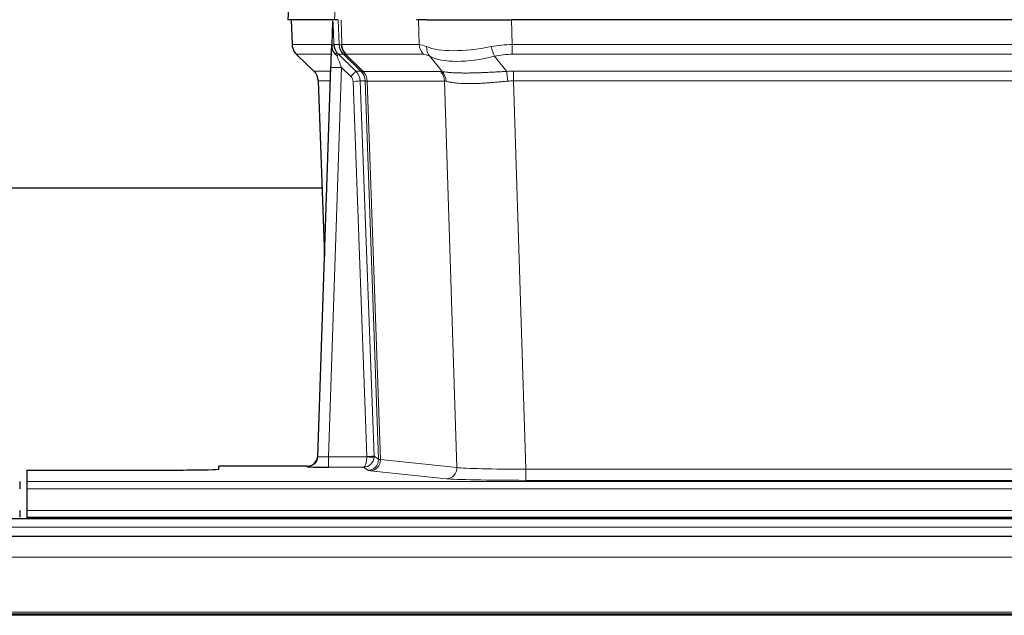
# Model space of a CAD drawing. Header units: inches. Extents: x 0 to 29700, y -16 to 21000.
# Tile 109 of 235: x 3757 to 4034, y 16918 to 17086. Entities that reach past the tile are written whole.
import ezdxf

# ---------------------------------------------------------------- set-up
doc = ezdxf.new("R2010")
doc.units = ezdxf.units.IN
doc.layers.add('1', color=7, linetype='Continuous', true_color=0xffffff)

msp = doc.modelspace()

# ---------------------------------------------------------------- linework, layer by layer
at = {"layer": '1', "color": 2, "linetype": 'Continuous', "lineweight": 25}
for p, q in [((3833.109, 17093.161), (3832.728, 17086.002)), ((3845.863, 17086.002), (3832.745, 17086.002)), ((3833.669, 17086.002), (3833.918, 17078.992)), ((3845.283, 17085.571), (3845.056, 17078.841)), ((3846.647, 17086.002), (3845.863, 17086.002)), ((3871.797, 17086.002), (3868.902, 17086.002)), ((3871.797, 17086.002), (3895.655, 17086.002)), ((4110.879, 17086.002), (3895.655, 17086.002)), ((3845.056, 17078.841), (3845.054, 17078.791)), ((3835.33, 17075.987), (3840.119, 17071.429)), ((3846.915, 17076.27), (3851.842, 17071.52)), ((3841.158, 16963.147), (3844.846, 17072.524)), ((3841.279, 17068.773), (3843.058, 17019.499)), ((3842.435, 17038.623), (3674.195, 17038.623)), ((3841.15, 16963.013), (3841.158, 16963.147)), ((3759.267, 16959.301), (3759.267, 16956.027)), ((3759.267, 16959.301), (3803.267, 16959.301)), ((3838.17, 16960.381), (3813.267, 16960.381)), ((3813.267, 16959.563), (3813.267, 16960.381)), ((3757.267, 16956.027), (3757.267, 16953.958)), ((3759.267, 16956.027), (3759.267, 16953.958)), ((3759.267, 16953.958), (3759.267, 16947.932)), ((3757.267, 16947.932), (3757.267, 16946.002)), ((3759.267, 16947.932), (3759.267, 16946.002)), ((4246.767, 16945.607), (3269.767, 16945.607)), ((3759.267, 16946.002), (3759.267, 16945.607)), ((3759.267, 16946.002), (4247.267, 16946.002)), ((4246.767, 16940.607), (3269.767, 16940.607)), ((4246.767, 16918.418), (3269.767, 16918.418))]:
    msp.add_line(p, q, dxfattribs=at)
at = {"layer": '1', "color": 110, "linetype": 'Continuous', "lineweight": 13}
for p, q in [((3833.125, 17093.159), (3832.745, 17086.002)), ((3845.863, 17086.002), (3846.236, 17093.159)), ((3833.686, 17086.002), (3833.933, 17079.008)), ((3847.132, 17079.008), (3846.889, 17086.002)), ((3847.674, 17086.002), (3847.917, 17079.008)), ((3869.664, 17079.008), (3869.473, 17086.002)), ((3895.655, 17086.002), (3895.846, 17079.008)), ((3833.933, 17079.008), (3845.061, 17079.008)), ((3845.67, 17079.008), (3847.132, 17079.008)), ((3847.917, 17079.008), (3869.664, 17079.008)), ((3895.846, 17076.27), (3895.846, 17079.008)), ((3895.846, 17079.008), (4110.688, 17079.008)), ((3844.971, 17076.27), (3835.152, 17076.27)), ((3835.247, 17076.078), (3840.06, 17071.497)), ((3848.35, 17076.27), (3846.915, 17076.27)), ((3853.279, 17071.514), (3848.388, 17076.258)), ((3848.933, 17076.258), (3853.879, 17071.462)), ((3870.847, 17076.27), (3849.1, 17076.27)), ((3876.117, 17071.394), (3872.623, 17075.712)), ((3890.822, 17075.712), (3894.275, 17071.443)), ((4110.688, 17076.27), (3895.846, 17076.27)), ((3847.844, 17072.527), (3844.15, 16962.986)), ((3850.454, 17070.012), (3847.844, 17072.527)), ((3840.073, 17071.52), (3844.812, 17071.52)), ((3851.842, 17071.52), (3853.254, 17071.52)), ((3853.879, 17071.462), (3875.614, 17071.462)), ((3896.188, 17068.782), (3896.188, 17071.52)), ((3896.188, 17071.52), (4110.346, 17071.52)), ((3844.72, 17068.785), (3841.291, 17068.785)), ((3841.291, 17068.785), (3843.064, 17019.672)), ((3854.956, 16963.082), (3851.065, 17068.644)), ((3853.063, 17068.785), (3856.954, 16963.223)), ((3854.472, 17068.785), (3853.063, 17068.785)), ((3858.183, 16962.326), (3854.472, 17068.785)), ((3855.055, 17068.741), (3858.768, 16962.212)), ((3876.796, 17068.741), (3855.061, 17068.741)), ((3880.253, 16959.965), (3876.796, 17068.741)), ((3896.188, 17068.782), (3899.662, 16959.496)), ((4110.346, 17068.782), (3896.188, 17068.782)), ((3844.15, 16962.986), (3854.955, 16962.986)), ((3844.15, 16962.986), (3844.15, 16960.092)), ((3856.954, 16963.223), (3858.183, 16962.326)), ((3858.768, 16962.212), (3880.253, 16959.965)), ((3838.159, 16960.249), (3838.17, 16960.381)), ((3844.15, 16960.092), (3853.992, 16960.092)), ((3855.186, 16959.22), (3853.992, 16960.092)), ((3877.345, 16956.848), (3855.86, 16959.095)), ((3899.662, 16959.496), (3899.662, 16956.392)), ((3899.662, 16959.496), (4106.872, 16959.496)), ((3759.267, 16956.027), (4247.267, 16956.027)), ((4106.872, 16956.392), (3899.662, 16956.392)), ((3759.267, 16953.958), (4247.267, 16953.958)), ((3759.267, 16947.932), (4247.267, 16947.932)), ((4246.767, 16943.243), (3269.767, 16943.243)), ((4246.767, 16934.749), (3269.767, 16934.749)), ((4246.767, 16919.267), (3269.767, 16919.267)), ((4246.767, 16918.842), (3269.767, 16918.842))]:
    msp.add_line(p, q, dxfattribs=at)
for centre, major_axis, ratio, start_param, end_param in [((3837.929, 17079.148), (0, 4), 0.9993908, 1.6057029, 2.3736478), ((3843.673, 17078.938), (-1.999, -0.077), 0.1036431, 2.3309857, 3.1065184), ((3851.127, 17079.148), (0, 4), 0.9993908, 1.6057029, 2.3736478), ((3874.926, 17056.148), (-27.808, 22.856), 0.0163197, 6.2307105, 6.2626907), ((3851.165, 17079.136), (1.703, 3.619), 0.9971774, 2.0444506, 2.8128075), ((3873.776, 17089.237), (26.658, 10.191), 0.0473724, 3.1922144, 3.3375655), ((3874.926, 17056.148), (-27.661, 22.629), 0.117212, 6.1415193, 6.1734995), ((3851.63, 17079.136), (-0.603, 3.954), 0.9772749, 1.4578558, 2.2262127), ((3851.796, 17079.148), (0, 4), 0.9702957, 1.6057029, 2.3736478), ((3873.543, 17079.148), (0, 4), 0.9702957, 1.6057029, 2.3736478), ((3896.496, 17056.148), (-27.492, 22.639), 0.1155218, 5.9182109, 6.1390417), ((3875.32, 17078.589), (1.736, 3.604), 0.8689501, 2.008197, 2.795133), ((3895.593, 17089.237), (26.677, 8.186), 0.3267204, 3.5164364, 4.4002733), ((3896.496, 17056.148), (-26.983, 1.545), 0.8452785, 4.7847941, 5.0056249), ((3890.822, 17078.589), (-0.881, 3.902), 0.2224052, 1.5615969, 2.3485329), ((3858.967, 17053.27), (-23.826, 22.997), 0.016839, 6.265741, 6.3949638), ((3844.94, 17075.486), (-1.583, -1.222), 0.0276319, 2.3426468, 3.1139303), ((3845.527, 17074.831), (-1.388, -1.44), 0.0242285, 2.3413968, 3.1173399), ((3847.844, 17072.597), (-1.856, 4.567), 0.0053314, 0.7881854, 1.5839148), ((3849.692, 17079.148), (-3.533, 1.889), 0.9978057, 1.1483084, 1.2948087), ((3872.15, 17053.27), (-23.81, 22.997), 0.0168486, 6.2337623, 6.2657425), ((3873.776, 17089.237), (25.449, 12.923), 0.0600246, 3.1865743, 3.3319254), ((3872.23, 17053.27), (-23.636, 22.829), 0.1185166, 6.1610865, 6.1930668), ((3893.799, 17053.27), (-23.46, 22.829), 0.1194803, 5.9401815, 6.1610123), ((3895.593, 17089.237), (25.873, 10.634), 0.4068526, 3.4799804, 4.3638173), ((3896.496, 17053.27), (-16.721, 16.271), 0.9721633, 5.4982631, 5.7190939), ((3847.844, 17072.423), (2.998, -0.101), 0.0348797, 1.5719726, 3.1427689), ((3864.941, 17047.503), (-24.879, 24.014), 0.016827, 6.2657537, 6.3097783), ((3837.296, 17068.643), (0, -4), 0.9993908, 1.606401, 2.3736478), ((3850.454, 17070.082), (-1.388, -1.44), 0.0242285, 1.5456675, 3.1173399), ((3849.065, 17068.573), (-1.703, 1.052), 0.998638, 3.7311375, 4.4983842), ((3849.065, 17068.643), (-2.83, 2.828), 0.9993905, 3.9625957, 4.7298425), ((3850.477, 17068.643), (0, -4), 0.9993908, 1.606401, 2.3736478), ((3878.091, 17047.503), (-24.847, 24.013), 0.0168511, 6.2432972, 6.2657507), ((3850.502, 17068.637), (-1.442, -3.731), 0.998056, 1.9750302, 2.7420583), ((3851.177, 17068.584), (-0.019, -4), 0.9702844, 1.6145674, 2.378208), ((3851.183, 17068.584), (0, -4), 0.9702957, 1.6100662, 2.3736478), ((3872.918, 17068.584), (0, -4), 0.9702957, 1.6100662, 2.3736478), ((3899.679, 17047.353), (-24.592, 23.931), 0.1189226, 6.0865623, 6.1615802), ((3873.421, 17068.517), (-0.926, -3.891), 0.9457602, 1.8333412, 2.5978993), ((3896.978, 17047.52), (-17.528, 16.98), 0.9676454, 5.4983416, 5.5781892), ((3894.275, 17068.566), (0.32, -3.987), 0.0824896, 1.6016287, 2.3703401), ((3851.065, 17068.714), (-1.999, -0.074), 0.0348758, 1.5695108, 3.106687), ((3875.314, 17044.626), (-20.849, 24.157), 0.0182438, 6.2485249, 6.2709784), ((3896.983, 17044.475), (-20.559, 24.143), 0.1188179, 6.1116391, 6.1866571), ((3896.978, 17044.642), (-2.819, 24.028), 0.8253154, 6.1813941, 6.2612416), ((3838.159, 16963.248), (-2.991, 0.235), 0.9996552, 1.6492063, 3.1415821), ((3844.163, 16963.248), (3.005, 0.103), 0.0869619, 3.134501, 4.7052973), ((3853.992, 16963.091), (0.028, 3), 0.3214645, 3.1707908, 4.6805006), ((3853.992, 16963.091), (0.98, 2.84), 0.9849493, 3.4786225, 4.9883323), ((3853.957, 16963.047), (-0.606, 0.798), 0.9977277, 4.0033761, 4.0991415), ((3854.955, 16963.056), (1.997, -0.118), 0.0348391, 4.7144422, 6.2458161), ((3854.956, 16963.152), (1.999, 0.074), 0.0348758, 4.7111034, 6.2482796), ((3855.186, 16962.219), (-1.769, -2.423), 0.9990158, 0.6312732, 2.2367485), ((3855.86, 16962.094), (-0.312, -2.984), 0.969741, 0.1074293, 1.71115), ((3853.957, 16963.117), (-0.383, 2.976), 0.9995817, 4.5240279, 4.6197934), ((3878.185, 16962.24), (-20.016, 0.105), 0.0266879, 0.0359631, 0.2452873), ((3878.185, 16959.241), (-23.014, 0), 0.0261612, 0.0358052, 0.2451294), ((3877.345, 16959.847), (-0.312, -2.984), 0.969741, 0.1074293, 1.71115), ((3899.668, 16959.994), (-20.013, 0.095), 0.0248544, 0.2452138, 1.5705958), ((3899.668, 16956.995), (23.012, 0), 0.0261647, 3.3867297, 4.7121117)]:
    msp.add_ellipse(centre, major_axis=major_axis, ratio=ratio, start_param=start_param, end_param=end_param, dxfattribs=at)
at = {"layer": '1', "color": 2, "linetype": 'Continuous', "lineweight": 25}
for centre, major_axis, ratio, start_param, end_param in [((3844.846, 17072.698), (0.227, 6.726), 0.0008736, 4.686473, 5.8457525), ((3837.283, 17068.62), (3.886, 0.947), 0.998973, 6.0801535, 6.8477658), ((3862.164, 17044.626), (-20.882, 24.158), 0.0154016, 6.2674704, 6.311495), ((3838.17, 16963.385), (0.15, 3), 0.998739, 3.1914798, 4.7286497), ((3803.267, 16959.563), (-10, 0), 0.0261859, 1.5707963, 3.1415927), ((3844.163, 16960.249), (6.003, 0), 0.0262109, 3.1395311, 4.7103274)]:
    msp.add_ellipse(centre, major_axis=major_axis, ratio=ratio, start_param=start_param, end_param=end_param, dxfattribs=at)
msp.add_open_spline([(3845.283, 17085.571), (3845.32, 17085.575), (3845.378, 17085.582), (3845.403, 17085.59), (3845.406, 17085.594)], degree=3, dxfattribs=at)
at = {"layer": '1', "color": 110, "linetype": 'Continuous', "lineweight": 13}
for points, knots in [([(3845.406, 17085.594), (3845.412, 17085.458), (3845.418, 17085.323), (3845.43, 17085.051), (3845.435, 17084.915), (3845.452, 17084.507), (3845.464, 17084.234), (3845.486, 17083.687), (3845.497, 17083.413), (3845.519, 17082.864), (3845.53, 17082.59), (3845.552, 17082.04), (3845.563, 17081.765), (3845.584, 17081.214), (3845.595, 17080.939), (3845.628, 17080.112), (3845.649, 17079.56), (3845.67, 17079.008)], [0, 0, 0, 0, 0.0625, 0.0625, 0.125, 0.125, 0.25, 0.25, 0.375, 0.375, 0.5, 0.5, 0.625, 0.625, 0.75, 0.75, 1, 1, 1, 1]), ([(3876.117, 17071.394), (3876.262, 17071.374), (3876.426, 17071.351), (3876.791, 17071.305), (3876.992, 17071.281), (3877.266, 17071.251), (3877.322, 17071.245), (3877.436, 17071.233), (3877.495, 17071.227), (3877.672, 17071.209), (3877.795, 17071.197), (3878.175, 17071.164), (3878.444, 17071.142), (3879.014, 17071.103), (3879.316, 17071.085), (3879.95, 17071.053), (3880.283, 17071.04), (3880.808, 17071.024), (3880.987, 17071.019), (3881.262, 17071.013), (3881.354, 17071.011), (3881.495, 17071.009), (3881.542, 17071.008), (3881.637, 17071.006), (3882.064, 17071), (3882.505, 17070.998), (3883.312, 17071), (3884.141, 17071.008), (3885.013, 17071.028), (3885.907, 17071.053), (3886.365, 17071.068), (3886.952, 17071.091), (3887.07, 17071.095), (3887.308, 17071.105), (3887.427, 17071.11), (3887.786, 17071.125), (3888.027, 17071.135), (3888.752, 17071.168), (3889.24, 17071.192), (3890.224, 17071.241), (3890.72, 17071.267), (3891.721, 17071.319), (3892.226, 17071.345), (3893.244, 17071.396), (3893.757, 17071.42), (3894.275, 17071.443)], [0, 0, 0, 0, 0.0625, 0.0625, 0.125, 0.125, 0.140625, 0.140625, 0.15625, 0.15625, 0.1875, 0.1875, 0.25, 0.25, 0.3125, 0.3125, 0.375, 0.375, 0.40625, 0.40625, 0.421875, 0.421875, 0.4296875, 0.4296875, 0.4375, 0.5, 0.5, 0.5625, 0.625, 0.625, 0.6875, 0.6875, 0.703125, 0.703125, 0.71875, 0.71875, 0.75, 0.75, 0.8125, 0.8125, 0.875, 0.875, 0.9375, 0.9375, 1, 1, 1, 1]), ([(3855.055, 17068.741), (3854.904, 17068.741), (3854.782, 17068.743), (3854.595, 17068.757), (3854.529, 17068.767), (3854.493, 17068.781)], [0, 0, 0, 0, 0.5, 0.5, 1, 1, 1, 1]), ([(3894.594, 17068.715), (3894.105, 17068.671), (3893.621, 17068.626), (3892.662, 17068.537), (3892.186, 17068.493), (3891.244, 17068.407), (3890.777, 17068.366), (3889.852, 17068.288), (3889.394, 17068.252), (3888.712, 17068.202), (3888.486, 17068.186), (3888.148, 17068.163), (3888.036, 17068.156), (3887.813, 17068.142), (3887.702, 17068.135), (3887.151, 17068.102), (3886.719, 17068.08), (3885.876, 17068.043), (3885.052, 17068.015), (3884.266, 17068.005), (3883.499, 17068.003), (3883.126, 17068.007), (3882.716, 17068.017), (3882.671, 17068.018), (3882.581, 17068.02), (3882.536, 17068.021), (3882.401, 17068.025), (3882.135, 17068.034), (3881.878, 17068.045), (3881.373, 17068.071), (3881.051, 17068.092), (3880.434, 17068.142), (3880.14, 17068.17), (3879.579, 17068.234), (3879.313, 17068.269), (3878.935, 17068.325), (3878.813, 17068.344), (3878.634, 17068.374), (3878.576, 17068.384), (3878.461, 17068.405), (3878.404, 17068.415), (3878.127, 17068.467), (3877.921, 17068.51), (3877.543, 17068.596), (3877.371, 17068.639), (3877.215, 17068.681)], [0, 0, 0, 0, 0.0625, 0.0625, 0.125, 0.125, 0.1875, 0.1875, 0.25, 0.25, 0.28125, 0.28125, 0.296875, 0.296875, 0.3125, 0.3125, 0.375, 0.375, 0.4375, 0.5, 0.5, 0.5625, 0.5625, 0.5703125, 0.5703125, 0.578125, 0.578125, 0.59375, 0.625, 0.625, 0.6875, 0.6875, 0.75, 0.75, 0.8125, 0.8125, 0.84375, 0.84375, 0.859375, 0.859375, 0.875, 0.875, 0.9375, 0.9375, 1, 1, 1, 1])]:
    msp.add_open_spline(points, degree=3, knots=knots, dxfattribs=at)
at = {"layer": '1', "color": 2, "linetype": 'Continuous', "lineweight": 25}
for points, knots in [([(3833.93, 17078.956), (3833.928, 17078.924), (3833.906, 17078.596), (3834.053, 17078.033), (3834.294, 17077.39), (3834.537, 17076.963), (3834.709, 17076.709), (3834.808, 17076.573), (3834.85, 17076.522)], [0, 0, 0, 0, 0.0267984, 0.2769207, 0.4859555, 0.6569382, 0.8419831, 1, 1, 1, 1]), ([(3845.054, 17078.791), (3845.05, 17078.671), (3845.053, 17078.433), (3845.078, 17078.199), (3845.106, 17078.026), (3845.116, 17077.969), (3845.135, 17077.883), (3845.142, 17077.854), (3845.156, 17077.798), (3845.163, 17077.769), (3845.202, 17077.63), (3845.239, 17077.521), (3845.324, 17077.311), (3845.373, 17077.209), (3845.443, 17077.086), (3845.457, 17077.062), (3845.486, 17077.013), (3845.501, 17076.989), (3845.547, 17076.917), (3845.58, 17076.871), (3845.647, 17076.78), (3845.682, 17076.736), (3845.754, 17076.649), (3845.792, 17076.607), (3845.85, 17076.544), (3845.869, 17076.523), (3845.909, 17076.481), (3845.929, 17076.46), (3845.969, 17076.418), (3845.989, 17076.397), (3846.029, 17076.353), (3846.049, 17076.331), (3846.068, 17076.307)], [0, 0, 0, 0, 0.125, 0.25, 0.25, 0.3125, 0.3125, 0.34375, 0.34375, 0.375, 0.375, 0.5, 0.5, 0.625, 0.625, 0.65625, 0.65625, 0.6875, 0.6875, 0.75, 0.75, 0.8125, 0.8125, 0.875, 0.875, 0.90625, 0.90625, 0.9375, 0.9375, 0.96875, 0.96875, 1, 1, 1, 1]), ([(3845.67, 17079.008), (3845.672, 17078.954), (3845.676, 17078.9), (3845.685, 17078.793), (3845.69, 17078.741), (3845.71, 17078.584), (3845.727, 17078.482), (3845.768, 17078.282), (3845.792, 17078.184), (3845.849, 17077.989), (3845.88, 17077.893), (3845.934, 17077.75), (3845.952, 17077.702), (3845.992, 17077.608), (3846.012, 17077.56), (3846.077, 17077.421), (3846.123, 17077.329), (3846.224, 17077.147), (3846.278, 17077.058), (3846.394, 17076.881), (3846.456, 17076.793), (3846.524, 17076.707)], [0, 0, 0, 0, 0.0625, 0.0625, 0.125, 0.125, 0.25, 0.25, 0.375, 0.375, 0.5, 0.5, 0.5625, 0.5625, 0.625, 0.625, 0.75, 0.75, 0.875, 0.875, 1, 1, 1, 1]), ([(3846.068, 17076.307), (3846.139, 17076.22), (3846.212, 17076.135), (3846.324, 17076.011), (3846.362, 17075.97), (3846.44, 17075.89), (3846.479, 17075.85), (3846.519, 17075.81)], [0, 0, 0, 0, 0.5, 0.5, 0.75, 0.75, 1, 1, 1, 1])]:
    msp.add_open_spline(points, degree=3, knots=knots, dxfattribs=at)
at = {"layer": '1', "color": 110, "linetype": 'Continuous', "lineweight": 13}
msp.add_open_spline([(3853.279, 17071.514), (3853.314, 17071.503), (3853.449, 17071.482), (3853.711, 17071.468), (3853.874, 17071.462)], degree=3, dxfattribs=at)
for points, weights in [([(3853.874, 17071.462), (3853.877, 17071.462), (3853.879, 17071.462)], [0.500000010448, 0.499999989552, 0.500000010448]), ([(3855.061, 17068.741), (3855.058, 17068.741), (3855.055, 17068.741)], [0.500000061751, 0.499999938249, 0.500000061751])]:
    msp.add_rational_spline(points, weights, degree=2, dxfattribs=at)

doc.saveas('drawing.dxf')
